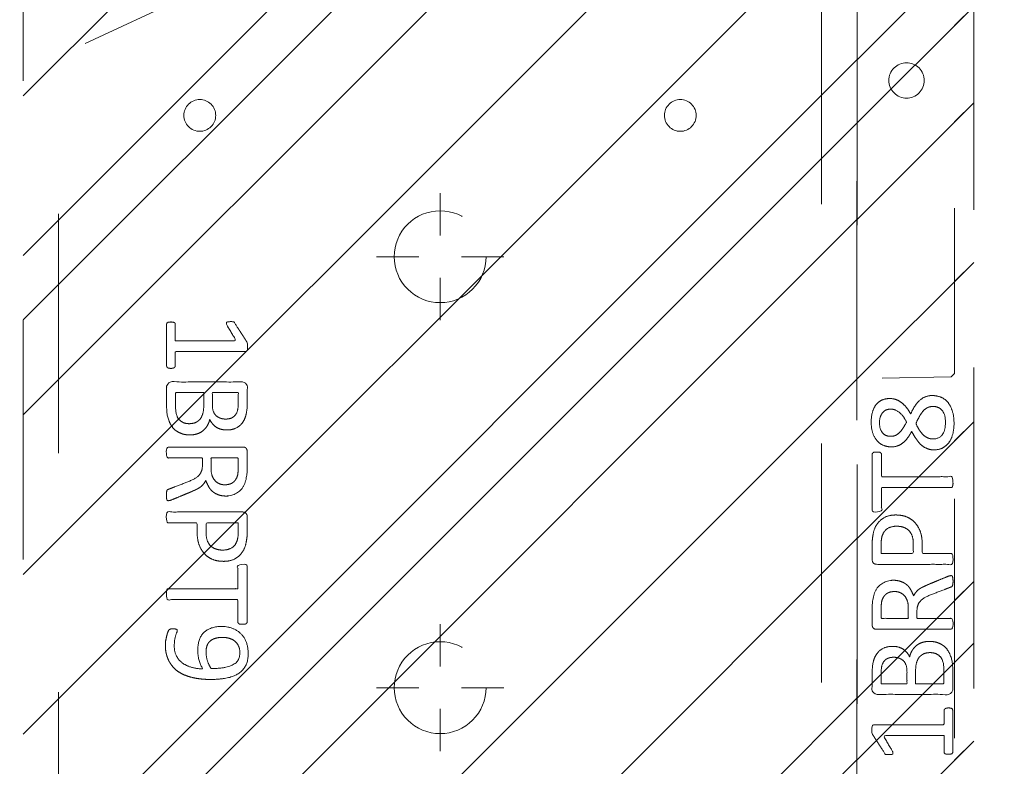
# Model space of a CAD drawing. Header units: inches. Extents: x -465 to -303, y -234 to 7.
# Tile 54 of 71: x -332.45 to -326.96, y -11.98 to -7.82. Entities that reach past the tile are written whole.
import ezdxf

# ---------------------------------------------------------------- set-up
doc = ezdxf.new("R2010")
doc.units = ezdxf.units.IN
doc.header["$LTSCALE"] = 32
doc.header["$MEASUREMENT"] = 0
doc.header["$PDMODE"] = 1
doc.header["$PDSIZE"] = -2
doc.linetypes.add('Dash Style-1', pattern=[0.083328, 0.041656, -0.041672])
for name, color, linetype, lineweight in [('DashLine', 7, 'Dash Style-1', 13), ('DashLineFill', 7, 'Dash Style-1', 13), ('Drawing', 7, 'Continuous', 18), ('Metal-DeskStructure', 7, 'Continuous', 13), ('None', 7, 'Continuous', 18), ('SolidLine', 7, 'Continuous', 15), ('WasteShelf_H', 7, 'Continuous', 18)]:
    doc.layers.add(name, color=color, linetype=linetype, lineweight=lineweight)
pattern_1 = [(45, (0, 0), (-1.613, 1.9357), []), (45, (-1.0608, 1.0608), (-0.472346, 0.41676), [])]

# ---------------------------------------------------------------- blocks, each defined once
blk = doc.blocks.new('Group-10')
at = {"layer": 'DashLine'}
blk.add_line((89.8425, -8.8583), (73.6646, -16.4022), dxfattribs=at)
blk = doc.blocks.new('Group-11')
at = {"layer": 'None'}
blk.add_blockref('Group-10', (0, 0), dxfattribs=at)
blk = doc.blocks.new('SL Utility Cabinet (2D)')
at = {"layer": 'None'}
blk.add_blockref('Group-11', (0, 0), dxfattribs=at)
at = {"layer": 'Drawing', "color": 0, "flags": 1}
for tag in ['Tag', 'Catalog', 'Option1', 'Option2', 'Option3', 'Option4', 'Option5', 'Option6', 'Option7', 'Option8', 'Option9', 'Option10', 'Option11', 'Option12', 'Custom', 'FinishGroup', 'Discount', 'Item2', 'Item3', 'Item6', 'Item8', 'Item9', 'Item10', 'Item12', 'Item13', 'Item16', 'Item18', 'Item19', 'Item20', 'Item21', 'Item22', 'Item23', 'Item24', 'Item25', 'Item1', 'Item4', 'Item5', 'Item7', 'Item11', 'Item14', 'Item15', 'Item17']:
    blk.add_attdef(tag, (-51.5879, 4.5517), '', height=0.00709, dxfattribs=at)
blk = doc.blocks.new('Group-48')
at = {"layer": 'DashLine'}
for p, q in [((0.0002, 3.8189), (0.0002, 4.0551)), ((-0.1179, 3.7008), (-0.3541, 3.7008)), ((0.1183, 3.7008), (0.3545, 3.7008)), ((0.0002, 3.5827), (0.0002, 3.3465))]:
    blk.add_line(p, q, dxfattribs=at)
at = {"layer": 'DashLine', "flags": 128}
blk.add_lwpolyline([(-0.2557, 3.7008), (-0.2545, 3.7259), (-0.2508, 3.7507), (-0.2447, 3.7751), (-0.2362, 3.7987), (-0.2255, 3.8214), (-0.2126, 3.843), (-0.1976, 3.8631), (-0.1808, 3.8817), (-0.1621, 3.8986), (-0.142, 3.9136), (-0.1204, 3.9265), (-0.0977, 3.9372), (-0.0741, 3.9457), (-0.0497, 3.9518), (-0.0249, 3.9555), (0.0002, 3.9567), (0.0253, 3.9555), (0.0501, 3.9518), (0.0745, 3.9457), (0.0981, 3.9372), (0.1208, 3.9265), (0.1424, 3.9136), (0.1625, 3.8986), (0.1812, 3.8817), (0.198, 3.8631), (0.213, 3.843), (0.2259, 3.8214), (0.2366, 3.7987), (0.2451, 3.7751), (0.2512, 3.7507), (0.2549, 3.7259), (0.2561, 3.7008), (0.2549, 3.6757), (0.2512, 3.6509), (0.2451, 3.6265), (0.2366, 3.6029), (0.2259, 3.5802), (0.213, 3.5586), (0.198, 3.5384), (0.1812, 3.5198), (0.1625, 3.503), (0.1424, 3.488), (0.1208, 3.4751), (0.0981, 3.4644), (0.0745, 3.4559), (0.0501, 3.4498), (0.0253, 3.4461), (0.0002, 3.4449), (-0.0249, 3.4461), (-0.0497, 3.4498), (-0.0741, 3.4559), (-0.0977, 3.4644), (-0.1204, 3.4751), (-0.142, 3.488), (-0.1621, 3.503), (-0.1808, 3.5198), (-0.1976, 3.5384), (-0.2126, 3.5586), (-0.2255, 3.5802), (-0.2362, 3.6029), (-0.2447, 3.6265), (-0.2508, 3.6509), (-0.2545, 3.6757)], close=True, dxfattribs=at)
blk = doc.blocks.new('Group-49')
at = {"layer": 'DashLine'}
for p, q in [((0.0002, 6.2205), (0.0002, 6.4567)), ((-0.1179, 6.1024), (-0.3541, 6.1024)), ((0.1183, 6.1024), (0.3545, 6.1024)), ((0.0002, 5.9843), (0.0002, 5.748))]:
    blk.add_line(p, q, dxfattribs=at)
at = {"layer": 'DashLine', "flags": 128}
blk.add_lwpolyline([(-0.2557, 6.1024), (-0.2545, 6.1274), (-0.2508, 6.1523), (-0.2447, 6.1766), (-0.2362, 6.2003), (-0.2255, 6.223), (-0.2126, 6.2445), (-0.1976, 6.2647), (-0.1808, 6.2833), (-0.1621, 6.3002), (-0.142, 6.3151), (-0.1204, 6.3281), (-0.0977, 6.3388), (-0.0741, 6.3472), (-0.0497, 6.3534), (-0.0249, 6.357), (0.0002, 6.3583), (0.0253, 6.357), (0.0501, 6.3534), (0.0745, 6.3472), (0.0981, 6.3388), (0.1208, 6.3281), (0.1424, 6.3151), (0.1625, 6.3002), (0.1812, 6.2833), (0.198, 6.2647), (0.213, 6.2445), (0.2259, 6.223), (0.2366, 6.2003), (0.2451, 6.1766), (0.2512, 6.1523), (0.2549, 6.1274), (0.2561, 6.1024), (0.2549, 6.0773), (0.2512, 6.0524), (0.2451, 6.0281), (0.2366, 6.0044), (0.2259, 5.9817), (0.213, 5.9602), (0.198, 5.94), (0.1812, 5.9214), (0.1625, 5.9045), (0.1424, 5.8896), (0.1208, 5.8767), (0.0981, 5.8659), (0.0745, 5.8575), (0.0501, 5.8514), (0.0253, 5.8477), (0.0002, 5.8465), (-0.0249, 5.8477), (-0.0497, 5.8514), (-0.0741, 5.8575), (-0.0977, 5.8659), (-0.1204, 5.8767), (-0.142, 5.8896), (-0.1621, 5.9045), (-0.1808, 5.9214), (-0.1976, 5.94), (-0.2126, 5.9602), (-0.2255, 5.9817), (-0.2362, 6.0044), (-0.2447, 6.0281), (-0.2508, 6.0524), (-0.2545, 6.0773)], close=True, dxfattribs=at)
blk = doc.blocks.new('Group-51')
at = {"layer": 'SolidLine', "color": 7}
for points, knots in [([(1.2823, 6.0565), (1.3118, 6.0565), (1.3709, 6.0491), (1.4262, 6.0325), (1.4742, 6.0048), (1.5093, 5.9623), (1.5314, 5.9033), (1.5314, 5.8498), (1.5259, 5.8221), (1.5176, 5.7889), (1.5093, 5.7778), (1.4982, 5.7741), (1.4816, 5.7741), (1.4724, 5.776), (1.4668, 5.7778), (1.465, 5.7815), (1.465, 5.7889), (1.4705, 5.8018), (1.4779, 5.8239), (1.4816, 5.8516), (1.4816, 5.9033), (1.4558, 5.9513), (1.4133, 5.9808), (1.3561, 5.9974), (1.3229, 5.9974), (1.334, 5.979), (1.3506, 5.9273), (1.3506, 5.8572), (1.3303, 5.8055), (1.2952, 5.776), (1.2472, 5.7612), (1.1882, 5.7612), (1.1347, 5.7796), (1.0941, 5.8166), (1.0701, 5.8719), (1.0701, 5.9402), (1.083, 5.9826), (1.1107, 6.0159), (1.1476, 6.038), (1.1956, 6.0509), (1.2509, 6.0565), (1.2823, 6.0565)], [0, 0, 0, 0.054342, 0.108683, 0.163025, 0.217366, 0.271708, 0.32605, 0.346749, 0.367448, 0.408846, 0.429545, 0.450244, 0.466803, 0.483362, 0.499922, 0.516481, 0.53304, 0.549599, 0.566158, 0.582718, 0.612524, 0.642331, 0.672137, 0.701944, 0.701944, 0.721255, 0.740567, 0.762023, 0.78348, 0.804937, 0.826394, 0.847851, 0.869308, 0.890765, 0.912222, 0.926851, 0.941481, 0.956111, 0.970741, 0.98537, 1, 1, 1]), ([(1.2768, 5.9956), (1.2325, 5.9956), (1.1411, 5.979), (1.1162, 5.9291), (1.1162, 5.8848), (1.1328, 5.8516), (1.1605, 5.8313), (1.1956, 5.8221), (1.2343, 5.8221), (1.2675, 5.8313), (1.2915, 5.8498), (1.3044, 5.8811), (1.3044, 5.931), (1.2878, 5.979), (1.2768, 5.9956)], [0, 0, 0, 0.066007, 0.19802, 0.264026, 0.330033, 0.39604, 0.462046, 0.528053, 0.60066, 0.673267, 0.745875, 0.818482, 0.909241, 1, 1, 1]), ([(1.1014, 5.7482), (1.1074, 5.7482), (1.118, 5.7482), (1.1236, 5.7445), (1.1273, 5.739), (1.1273, 5.6744), (1.1273, 5.6116), (1.3211, 5.6116), (1.5185, 5.6116), (1.5222, 5.608), (1.5241, 5.6006), (1.5259, 5.5895), (1.5259, 5.5729), (1.5241, 5.5618), (1.5222, 5.5544), (1.5185, 5.5507), (1.3211, 5.5507), (1.1273, 5.5507), (1.1273, 5.488), (1.1273, 5.4234), (1.1236, 5.4179), (1.118, 5.416), (1.1088, 5.4142), (1.0959, 5.4142), (1.0848, 5.416), (1.0793, 5.4179), (1.0756, 5.4234), (1.0756, 5.5812), (1.0756, 5.739), (1.0793, 5.7445), (1.0848, 5.7482), (1.0959, 5.7482), (1.1014, 5.7482)], [0, 0, 0, 0.003046, 0.005389, 0.007733, 0.010076, 0.089744, 0.089744, 0.335779, 0.340465, 0.345152, 0.349838, 0.354524, 0.360382, 0.36624, 0.372099, 0.377957, 0.6855, 0.6855, 0.785085, 0.788014, 0.790943, 0.793872, 0.796801, 0.798998, 0.801195, 0.803391, 0.805588, 0.991213, 0.99341, 0.995606, 0.997803, 1, 1, 1]), ([(1.2066, 5.3983), (1.2417, 5.3983), (1.2952, 5.3761), (1.3321, 5.3355), (1.3543, 5.2765), (1.3543, 5.2091), (1.3543, 5.1842), (1.4345, 5.1842), (1.5185, 5.1842), (1.5222, 5.1805), (1.5241, 5.1731), (1.5259, 5.162), (1.5259, 5.1454), (1.5241, 5.1344), (1.5222, 5.127), (1.5185, 5.1233), (1.3081, 5.1233), (1.0885, 5.1233), (1.0756, 5.1381), (1.0756, 5.1953), (1.0756, 5.258), (1.0793, 5.2839), (1.0867, 5.3208), (1.1088, 5.3577), (1.1402, 5.3854), (1.1826, 5.3983), (1.2066, 5.3983)], [0, 0, 0, 0.066268, 0.132535, 0.198803, 0.26507, 0.303966, 0.303966, 0.429297, 0.43506, 0.440822, 0.446584, 0.452347, 0.456957, 0.461567, 0.466177, 0.470786, 0.728938, 0.745073, 0.761208, 0.845107, 0.870922, 0.896738, 0.922553, 0.948369, 0.974184, 1, 1, 1]), ([(1.2122, 5.3355), (1.1845, 5.3355), (1.1476, 5.3152), (1.131, 5.2857), (1.1254, 5.2543), (1.1254, 5.211), (1.1254, 5.1842), (1.2149, 5.1842), (1.3044, 5.1842), (1.3044, 5.211), (1.3044, 5.2635), (1.2915, 5.3005), (1.2657, 5.3244), (1.2325, 5.3355), (1.2122, 5.3355)], [0, 0, 0, 0.053098, 0.106195, 0.159293, 0.212391, 0.297937, 0.297937, 0.584068, 0.584068, 0.669615, 0.752211, 0.834807, 0.917404, 1, 1, 1]), ([(1.5148, 5.0603), (1.5185, 5.0603), (1.5222, 5.0584), (1.5241, 5.0511), (1.5259, 5.0381), (1.5259, 5.0197), (1.5241, 5.0086), (1.5222, 5.0012), (1.5167, 4.9975), (1.5111, 4.9957), (1.4585, 4.9754), (1.4059, 4.9551), (1.3875, 4.9477), (1.358, 4.9329), (1.3358, 4.9108), (1.3247, 4.8813), (1.3247, 4.8416), (1.3247, 4.8222), (1.4198, 4.8222), (1.5185, 4.8222), (1.5222, 4.8185), (1.5241, 4.8111), (1.5259, 4.8001), (1.5259, 4.7835), (1.5241, 4.7724), (1.5222, 4.765), (1.5185, 4.7613), (1.3072, 4.7613), (1.0867, 4.7613), (1.0756, 4.7761), (1.0756, 4.8314), (1.0756, 4.896), (1.0774, 4.9182), (1.0793, 4.9274), (1.083, 4.9532), (1.1033, 4.9938), (1.1328, 5.0197), (1.1716, 5.0344), (1.2159, 5.0344), (1.2528, 5.0215), (1.2805, 4.9994), (1.2989, 4.9662), (1.3063, 4.9477), (1.3118, 4.9588), (1.3266, 4.9772), (1.3469, 4.992), (1.3746, 5.0049), (1.3912, 5.0123), (1.4401, 5.0326), (1.489, 5.0529), (1.5019, 5.0584), (1.513, 5.0603), (1.5148, 5.0603)], [0, 0, 0, 0.004018, 0.008035, 0.012053, 0.01607, 0.020088, 0.024105, 0.028123, 0.03214, 0.03214, 0.070951, 0.070951, 0.084634, 0.098317, 0.112001, 0.125684, 0.138745, 0.138745, 0.202807, 0.205295, 0.207782, 0.21027, 0.212758, 0.214748, 0.216739, 0.218729, 0.220719, 0.332671, 0.339637, 0.346603, 0.391882, 0.407555, 0.423229, 0.423229, 0.466696, 0.510164, 0.553631, 0.597099, 0.640566, 0.684033, 0.727501, 0.770968, 0.770968, 0.798042, 0.825115, 0.852188, 0.879262, 0.879262, 0.958132, 0.958132, 0.979066, 1, 1, 1]), ([(1.2011, 4.9717), (1.1734, 4.9717), (1.1383, 4.9477), (1.1291, 4.92), (1.1273, 4.9108), (1.1254, 4.8887), (1.1254, 4.8471), (1.1254, 4.8222), (1.2011, 4.8222), (1.2768, 4.8222), (1.2768, 4.8508), (1.2768, 4.9034), (1.2657, 4.9366), (1.2435, 4.9606), (1.2159, 4.9717), (1.2011, 4.9717)], [0, 0, 0, 0.142515, 0.285031, 0.285031, 0.330993, 0.376955, 0.445899, 0.445899, 0.655281, 0.655281, 0.734439, 0.800829, 0.867219, 0.93361, 1, 1, 1]), ([(1.3949, 4.694), (1.417, 4.694), (1.4521, 4.6829), (1.4816, 4.6644), (1.5019, 4.6367), (1.5241, 4.5869), (1.5241, 4.4799), (1.5241, 4.4134), (1.513, 4.3987), (1.2998, 4.3987), (1.0867, 4.3987), (1.0756, 4.4134), (1.0756, 4.4716), (1.0756, 4.5629), (1.0922, 4.6146), (1.1199, 4.6478), (1.1623, 4.6663), (1.2048, 4.6663), (1.2343, 4.6589), (1.2583, 4.6441), (1.2786, 4.6201), (1.2841, 4.6072), (1.2878, 4.6257), (1.3063, 4.6571), (1.334, 4.681), (1.3727, 4.694), (1.3949, 4.694)], [0, 0, 0, 0.031455, 0.06291, 0.094366, 0.125821, 0.188731, 0.266159, 0.275837, 0.285516, 0.435531, 0.44521, 0.454888, 0.521427, 0.574659, 0.627891, 0.681123, 0.734355, 0.762747, 0.791139, 0.819531, 0.847924, 0.847924, 0.885943, 0.923962, 0.961981, 1, 1, 1]), ([(1.3986, 4.6312), (1.3783, 4.6312), (1.3487, 4.6183), (1.3284, 4.5943), (1.3174, 4.5574), (1.3174, 4.4937), (1.3174, 4.4577), (1.3958, 4.4577), (1.4742, 4.4577), (1.4742, 4.5011), (1.4742, 4.5851), (1.4465, 4.6183), (1.417, 4.6312), (1.3986, 4.6312)], [0, 0, 0, 0.079156, 0.158312, 0.237468, 0.316624, 0.419526, 0.419526, 0.643799, 0.643799, 0.767809, 0.883905, 0.941952, 1, 1, 1]), ([(1.1956, 4.6054), (1.1789, 4.6054), (1.1531, 4.5961), (1.1347, 4.5758), (1.1254, 4.5445), (1.1254, 4.4891), (1.1254, 4.4577), (1.1974, 4.4577), (1.2694, 4.4577), (1.2694, 4.4919), (1.2694, 4.5482), (1.2583, 4.5777), (1.238, 4.5961), (1.2103, 4.6054), (1.1956, 4.6054)], [0, 0, 0, 0.074499, 0.148998, 0.223496, 0.297995, 0.395417, 0.395417, 0.61891, 0.61891, 0.724928, 0.793696, 0.862464, 0.931232, 1, 1, 1]), ([(1.5001, 4.3229), (1.5074, 4.3229), (1.5213, 4.3201), (1.5241, 4.3118), (1.5241, 4.1927), (1.5241, 4.0737), (1.5222, 4.07), (1.5167, 4.0663), (1.5074, 4.0645), (1.4945, 4.0645), (1.4853, 4.0663), (1.4798, 4.0682), (1.4761, 4.0737), (1.4761, 4.1226), (1.4761, 4.1697), (1.3063, 4.1697), (1.1365, 4.1697), (1.1623, 4.1263), (1.1882, 4.0829), (1.19, 4.0774), (1.1919, 4.0682), (1.1882, 4.0645), (1.1771, 4.0626), (1.1646, 4.0626), (1.155, 4.0626), (1.1494, 4.0645), (1.1457, 4.0682), (1.1439, 4.0719), (1.1107, 4.1235), (1.0774, 4.1752), (1.0756, 4.1771), (1.0756, 4.1807), (1.0738, 4.1863), (1.0738, 4.2034), (1.0738, 4.2214), (1.0774, 4.2269), (1.0811, 4.2287), (1.2795, 4.2287), (1.4761, 4.2287), (1.4761, 4.2693), (1.4761, 4.3136), (1.4798, 4.3173), (1.4853, 4.321), (1.4945, 4.3229), (1.5001, 4.3229)], [0, 0, 0, 0.00261, 0.007831, 0.010441, 0.176195, 0.178805, 0.181415, 0.184026, 0.186636, 0.188594, 0.190551, 0.192509, 0.194467, 0.244389, 0.244389, 0.424498, 0.424498, 0.47805, 0.47805, 0.484241, 0.490432, 0.496622, 0.502813, 0.507071, 0.510941, 0.514811, 0.518682, 0.518682, 0.576295, 0.576295, 0.578743, 0.58119, 0.583638, 0.590247, 0.593184, 0.596122, 0.599059, 0.911881, 0.911881, 0.976501, 0.982376, 0.988251, 0.994125, 1, 1, 1])]:
    blk.add_open_spline(points, degree=2, knots=knots, dxfattribs=at)
blk = doc.blocks.new('1BRPT9-Bracket (2D)')
at = {"layer": 'DashLineFill', "linetype": 'Continuous', "lineweight": 13}
h = blk.add_hatch(dxfattribs=at)
h.set_pattern_fill('Steel', color=253, style=0, pattern_type=2)
h.set_pattern_definition(pattern_1)
edge = h.paths.add_edge_path()
edge.add_arc((1.6779, -8.4882), 0.252, 270, 360)
edge.add_line((1.9299, -8.4882), (1.9299, -7.4803))
edge.add_line((1.9299, -7.4803), (2.3236, -7.4803))
edge.add_line((2.3236, -7.4803), (2.3236, 7.4611))
edge.add_line((2.3236, 7.4611), (1.9299, 7.4803))
edge.add_line((1.9299, 7.4803), (1.9299, 8.4882))
edge.add_arc((1.6779, 8.4882), 0.252, 360, 450)
edge.add_line((1.6779, 8.7402), (-2.3221, 8.7402))
edge.add_line((-2.3221, 8.7402), (-2.3221, -8.7402))
edge.add_line((-2.3221, -8.7402), (1.6779, -8.7402))
h = blk.add_hatch(dxfattribs=at)
h.set_pattern_fill('Steel', color=253, style=0, pattern_type=2)
h.set_pattern_definition(pattern_1)
h.paths.add_polyline_path([(-1.3378, 3.002), (-1.3291, 3.0015), (-1.3205, 3.0003), (-1.3121, 2.9982), (-1.3039, 2.9952), (-1.2961, 2.9915), (-1.2886, 2.987), (-1.2816, 2.9819), (-1.2752, 2.976), (-1.2693, 2.9696), (-1.2642, 2.9626), (-1.2597, 2.9551), (-1.256, 2.9473), (-1.253, 2.9391), (-1.2509, 2.9307), (-1.2497, 2.9221), (-1.2492, 2.9134), (-1.2497, 2.9047), (-1.2509, 2.8961), (-1.253, 2.8877), (-1.256, 2.8795), (-1.2597, 2.8716), (-1.2642, 2.8642), (-1.2693, 2.8572), (-1.2752, 2.8507), (-1.2816, 2.8449), (-1.2886, 2.8397), (-1.2961, 2.8353), (-1.3039, 2.8315), (-1.3121, 2.8286), (-1.3205, 2.8265), (-1.3291, 2.8252), (-1.3378, 2.8248), (-1.3465, 2.8252), (-1.3551, 2.8265), (-1.3635, 2.8286), (-1.3717, 2.8315), (-1.3796, 2.8353), (-1.387, 2.8397), (-1.394, 2.8449), (-1.4005, 2.8507), (-1.4063, 2.8572), (-1.4115, 2.8642), (-1.4159, 2.8716), (-1.4197, 2.8795), (-1.4226, 2.8877), (-1.4247, 2.8961), (-1.426, 2.9047), (-1.4264, 2.9134), (-1.426, 2.9221), (-1.4247, 2.9307), (-1.4226, 2.9391), (-1.4197, 2.9473), (-1.4159, 2.9551), (-1.4115, 2.9626), (-1.4063, 2.9696), (-1.4005, 2.976), (-1.394, 2.9819), (-1.387, 2.987), (-1.3796, 2.9915), (-1.3717, 2.9952), (-1.3635, 2.9982), (-1.3551, 3.0003), (-1.3465, 3.0015)])
h = blk.add_hatch(dxfattribs=at)
h.set_pattern_fill('Steel', color=253, style=0, pattern_type=2)
h.set_pattern_definition(pattern_1)
h.paths.add_polyline_path([(1.3393, 3.002), (1.348, 3.0015), (1.3566, 3.0003), (1.3651, 2.9982), (1.3732, 2.9952), (1.3811, 2.9915), (1.3886, 2.987), (1.3955, 2.9819), (1.402, 2.976), (1.4078, 2.9696), (1.413, 2.9626), (1.4175, 2.9551), (1.4212, 2.9473), (1.4241, 2.9391), (1.4262, 2.9307), (1.4275, 2.9221), (1.4279, 2.9134), (1.4275, 2.9047), (1.4262, 2.8961), (1.4241, 2.8877), (1.4212, 2.8795), (1.4175, 2.8716), (1.413, 2.8642), (1.4078, 2.8572), (1.402, 2.8507), (1.3955, 2.8449), (1.3886, 2.8397), (1.3811, 2.8353), (1.3732, 2.8315), (1.3651, 2.8286), (1.3566, 2.8265), (1.348, 2.8252), (1.3393, 2.8248), (1.3307, 2.8252), (1.3221, 2.8265), (1.3136, 2.8286), (1.3054, 2.8315), (1.2976, 2.8353), (1.2901, 2.8397), (1.2832, 2.8449), (1.2767, 2.8507), (1.2709, 2.8572), (1.2657, 2.8642), (1.2612, 2.8716), (1.2575, 2.8795), (1.2546, 2.8877), (1.2525, 2.8961), (1.2512, 2.9047), (1.2508, 2.9134), (1.2512, 2.9221), (1.2525, 2.9307), (1.2546, 2.9391), (1.2575, 2.9473), (1.2612, 2.9551), (1.2657, 2.9626), (1.2709, 2.9696), (1.2767, 2.976), (1.2832, 2.9819), (1.2901, 2.987), (1.2976, 2.9915), (1.3054, 2.9952), (1.3136, 2.9982), (1.3221, 3.0003), (1.3307, 3.0015)])
at = {"layer": 'DashLineFill'}
for p, q in [((-2.1252, 8.7402), (-2.1252, -8.7402)), ((2.1268, 7.4611), (2.1268, -7.4803))]:
    blk.add_line(p, q, dxfattribs=at)
at = {"layer": 'DashLineFill', "flags": 128}
blk.add_lwpolyline([(1.6779, -8.7402, 0.414214), (1.9299, -8.4882), (1.9299, -7.4803), (2.3236, -7.4803), (2.3236, 7.4611), (1.9299, 7.4803), (1.9299, 8.4882, 0.414214), (1.6779, 8.7402), (-2.3221, 8.7402), (-2.3221, -8.7402)], format="xyb", close=True, dxfattribs=at)
for points in [[(-1.3378, 3.002), (-1.3291, 3.0015), (-1.3205, 3.0003), (-1.3121, 2.9982), (-1.3039, 2.9952), (-1.2961, 2.9915), (-1.2886, 2.987), (-1.2816, 2.9819), (-1.2752, 2.976), (-1.2693, 2.9696), (-1.2642, 2.9626), (-1.2597, 2.9551), (-1.256, 2.9473), (-1.253, 2.9391), (-1.2509, 2.9307), (-1.2497, 2.9221), (-1.2492, 2.9134), (-1.2497, 2.9047), (-1.2509, 2.8961), (-1.253, 2.8877), (-1.256, 2.8795), (-1.2597, 2.8716), (-1.2642, 2.8642), (-1.2693, 2.8572), (-1.2752, 2.8507), (-1.2816, 2.8449), (-1.2886, 2.8397), (-1.2961, 2.8353), (-1.3039, 2.8315), (-1.3121, 2.8286), (-1.3205, 2.8265), (-1.3291, 2.8252), (-1.3378, 2.8248), (-1.3465, 2.8252), (-1.3551, 2.8265), (-1.3635, 2.8286), (-1.3717, 2.8315), (-1.3796, 2.8353), (-1.387, 2.8397), (-1.394, 2.8449), (-1.4005, 2.8507), (-1.4063, 2.8572), (-1.4115, 2.8642), (-1.4159, 2.8716), (-1.4197, 2.8795), (-1.4226, 2.8877), (-1.4247, 2.8961), (-1.426, 2.9047), (-1.4264, 2.9134), (-1.426, 2.9221), (-1.4247, 2.9307), (-1.4226, 2.9391), (-1.4197, 2.9473), (-1.4159, 2.9551), (-1.4115, 2.9626), (-1.4063, 2.9696), (-1.4005, 2.976), (-1.394, 2.9819), (-1.387, 2.987), (-1.3796, 2.9915), (-1.3717, 2.9952), (-1.3635, 2.9982), (-1.3551, 3.0003), (-1.3465, 3.0015)], [(1.3393, 3.002), (1.348, 3.0015), (1.3566, 3.0003), (1.3651, 2.9982), (1.3732, 2.9952), (1.3811, 2.9915), (1.3886, 2.987), (1.3955, 2.9819), (1.402, 2.976), (1.4078, 2.9696), (1.413, 2.9626), (1.4175, 2.9551), (1.4212, 2.9473), (1.4241, 2.9391), (1.4262, 2.9307), (1.4275, 2.9221), (1.4279, 2.9134), (1.4275, 2.9047), (1.4262, 2.8961), (1.4241, 2.8877), (1.4212, 2.8795), (1.4175, 2.8716), (1.413, 2.8642), (1.4078, 2.8572), (1.402, 2.8507), (1.3955, 2.8449), (1.3886, 2.8397), (1.3811, 2.8353), (1.3732, 2.8315), (1.3651, 2.8286), (1.3566, 2.8265), (1.348, 2.8252), (1.3393, 2.8248), (1.3307, 2.8252), (1.3221, 2.8265), (1.3136, 2.8286), (1.3054, 2.8315), (1.2976, 2.8353), (1.2901, 2.8397), (1.2832, 2.8449), (1.2767, 2.8507), (1.2709, 2.8572), (1.2657, 2.8642), (1.2612, 2.8716), (1.2575, 2.8795), (1.2546, 2.8877), (1.2525, 2.8961), (1.2512, 2.9047), (1.2508, 2.9134), (1.2512, 2.9221), (1.2525, 2.9307), (1.2546, 2.9391), (1.2575, 2.9473), (1.2612, 2.9551), (1.2657, 2.9626), (1.2709, 2.9696), (1.2767, 2.976), (1.2832, 2.9819), (1.2901, 2.987), (1.2976, 2.9915), (1.3054, 2.9952), (1.3136, 2.9982), (1.3221, 3.0003), (1.3307, 3.0015)]]:
    blk.add_lwpolyline(points, close=True, dxfattribs=at)
at = {"layer": 'DashLineFill', "linetype": 'Continuous', "lineweight": 5}
for p in [(0.0002, 6.1024), (0.0002, 3.7008)]:
    blk.add_point(p, dxfattribs=at)
at = {"layer": 'Metal-DeskStructure', "color": 7}
for name in ['Group-49', 'Group-48']:
    blk.add_blockref(name, (0, 0), dxfattribs=at)
at = {"layer": 'SolidLine', "color": 7}
blk.add_blockref('Group-51', (0, 0), dxfattribs=at)
blk = doc.blocks.new('Group-60')
at = {"layer": 'WasteShelf_H', "color": 7}
for points, knots in [([(-2.8316, 6.2154), (-2.839, 6.2154), (-2.8528, 6.2182), (-2.8556, 6.2265), (-2.8556, 6.3455), (-2.8556, 6.4645), (-2.8537, 6.4682), (-2.8482, 6.4719), (-2.839, 6.4738), (-2.826, 6.4738), (-2.8168, 6.4719), (-2.8113, 6.4701), (-2.8076, 6.4645), (-2.8076, 6.4156), (-2.8076, 6.3686), (-2.6378, 6.3686), (-2.468, 6.3686), (-2.4938, 6.4119), (-2.5197, 6.4553), (-2.5215, 6.4609), (-2.5234, 6.4701), (-2.5197, 6.4738), (-2.5086, 6.4756), (-2.4962, 6.4756), (-2.4865, 6.4756), (-2.4809, 6.4738), (-2.4772, 6.4701), (-2.4754, 6.4664), (-2.4422, 6.4147), (-2.409, 6.363), (-2.4071, 6.3612), (-2.4071, 6.3575), (-2.4053, 6.352), (-2.4053, 6.3349), (-2.4053, 6.3169), (-2.409, 6.3114), (-2.4126, 6.3095), (-2.611, 6.3095), (-2.8076, 6.3095), (-2.8076, 6.2689), (-2.8076, 6.2246), (-2.8113, 6.2209), (-2.8168, 6.2173), (-2.826, 6.2154), (-2.8316, 6.2154)], [0, 0, 0, 0.00261, 0.007831, 0.010441, 0.176195, 0.178805, 0.181415, 0.184026, 0.186636, 0.188594, 0.190551, 0.192509, 0.194467, 0.244389, 0.244389, 0.424498, 0.424498, 0.47805, 0.47805, 0.484241, 0.490432, 0.496622, 0.502813, 0.507071, 0.510941, 0.514811, 0.518682, 0.518682, 0.576295, 0.576295, 0.578743, 0.58119, 0.583638, 0.590247, 0.593184, 0.596122, 0.599059, 0.911881, 0.911881, 0.976501, 0.982376, 0.988251, 0.994125, 1, 1, 1]), ([(-2.7264, 5.8443), (-2.7485, 5.8443), (-2.7836, 5.8554), (-2.8131, 5.8738), (-2.8334, 5.9015), (-2.8556, 5.9513), (-2.8556, 6.0584), (-2.8556, 6.1248), (-2.8445, 6.1396), (-2.6313, 6.1396), (-2.4182, 6.1396), (-2.4071, 6.1248), (-2.4071, 6.0667), (-2.4071, 5.9753), (-2.4237, 5.9237), (-2.4514, 5.8904), (-2.4938, 5.872), (-2.5363, 5.872), (-2.5658, 5.8794), (-2.5898, 5.8941), (-2.6101, 5.9181), (-2.6157, 5.931), (-2.6193, 5.9126), (-2.6378, 5.8812), (-2.6655, 5.8572), (-2.7042, 5.8443), (-2.7264, 5.8443)], [0, 0, 0, 0.031455, 0.06291, 0.094366, 0.125821, 0.188731, 0.266159, 0.275837, 0.285516, 0.435531, 0.44521, 0.454888, 0.521427, 0.574659, 0.627891, 0.681123, 0.734355, 0.762747, 0.791139, 0.819531, 0.847924, 0.847924, 0.885943, 0.923962, 0.961981, 1, 1, 1]), ([(-2.7301, 5.907), (-2.7098, 5.907), (-2.6802, 5.92), (-2.6599, 5.944), (-2.6489, 5.9809), (-2.6489, 6.0445), (-2.6489, 6.0805), (-2.7273, 6.0805), (-2.8057, 6.0805), (-2.8057, 6.0371), (-2.8057, 5.9532), (-2.7781, 5.92), (-2.7485, 5.907), (-2.7301, 5.907)], [0, 0, 0, 0.079156, 0.158312, 0.237468, 0.316624, 0.419526, 0.419526, 0.643799, 0.643799, 0.767809, 0.883905, 0.941952, 1, 1, 1]), ([(-2.5271, 5.9329), (-2.5105, 5.9329), (-2.4846, 5.9421), (-2.4662, 5.9624), (-2.4569, 5.9938), (-2.4569, 6.0491), (-2.4569, 6.0805), (-2.5289, 6.0805), (-2.6009, 6.0805), (-2.6009, 6.0464), (-2.6009, 5.9901), (-2.5898, 5.9606), (-2.5695, 5.9421), (-2.5418, 5.9329), (-2.5271, 5.9329)], [0, 0, 0, 0.074499, 0.148998, 0.223496, 0.297995, 0.395417, 0.395417, 0.61891, 0.61891, 0.724928, 0.793696, 0.862464, 0.931232, 1, 1, 1]), ([(-2.8463, 5.478), (-2.85, 5.478), (-2.8537, 5.4798), (-2.8556, 5.4872), (-2.8574, 5.5001), (-2.8574, 5.5186), (-2.8556, 5.5296), (-2.8537, 5.537), (-2.8482, 5.5407), (-2.8426, 5.5426), (-2.79, 5.5629), (-2.7375, 5.5832), (-2.719, 5.5906), (-2.6895, 5.6053), (-2.6673, 5.6275), (-2.6563, 5.657), (-2.6563, 5.6967), (-2.6563, 5.716), (-2.7513, 5.716), (-2.85, 5.716), (-2.8537, 5.7197), (-2.8556, 5.7271), (-2.8574, 5.7382), (-2.8574, 5.7548), (-2.8556, 5.7659), (-2.8537, 5.7733), (-2.85, 5.7769), (-2.6387, 5.7769), (-2.4182, 5.7769), (-2.4071, 5.7622), (-2.4071, 5.7068), (-2.4071, 5.6422), (-2.409, 5.6201), (-2.4108, 5.6108), (-2.4145, 5.585), (-2.4348, 5.5444), (-2.4643, 5.5186), (-2.5031, 5.5038), (-2.5474, 5.5038), (-2.5843, 5.5167), (-2.612, 5.5389), (-2.6304, 5.5721), (-2.6378, 5.5906), (-2.6433, 5.5795), (-2.6581, 5.561), (-2.6784, 5.5463), (-2.7061, 5.5333), (-2.7227, 5.526), (-2.7716, 5.5057), (-2.8205, 5.4854), (-2.8334, 5.4798), (-2.8445, 5.478), (-2.8463, 5.478)], [0, 0, 0, 0.004018, 0.008035, 0.012053, 0.01607, 0.020088, 0.024105, 0.028123, 0.03214, 0.03214, 0.070951, 0.070951, 0.084634, 0.098317, 0.112001, 0.125684, 0.138745, 0.138745, 0.202807, 0.205295, 0.207782, 0.21027, 0.212758, 0.214748, 0.216739, 0.218729, 0.220719, 0.332671, 0.339637, 0.346603, 0.391882, 0.407555, 0.423229, 0.423229, 0.466696, 0.510164, 0.553631, 0.597099, 0.640566, 0.684033, 0.727501, 0.770968, 0.770968, 0.798042, 0.825115, 0.852188, 0.879262, 0.879262, 0.958132, 0.958132, 0.979066, 1, 1, 1]), ([(-2.5326, 5.5666), (-2.5049, 5.5666), (-2.4699, 5.5906), (-2.4606, 5.6182), (-2.4588, 5.6275), (-2.4569, 5.6496), (-2.4569, 5.6911), (-2.4569, 5.716), (-2.5326, 5.716), (-2.6083, 5.716), (-2.6083, 5.6874), (-2.6083, 5.6348), (-2.5972, 5.6016), (-2.5751, 5.5776), (-2.5474, 5.5666), (-2.5326, 5.5666)], [0, 0, 0, 0.142515, 0.285031, 0.285031, 0.330993, 0.376955, 0.445899, 0.445899, 0.655281, 0.655281, 0.734439, 0.800829, 0.867219, 0.93361, 1, 1, 1]), ([(-2.5381, 5.14), (-2.5732, 5.14), (-2.6267, 5.1621), (-2.6636, 5.2027), (-2.6858, 5.2618), (-2.6858, 5.3291), (-2.6858, 5.3541), (-2.7661, 5.3541), (-2.85, 5.3541), (-2.8537, 5.3578), (-2.8556, 5.3651), (-2.8574, 5.3762), (-2.8574, 5.3928), (-2.8556, 5.4039), (-2.8537, 5.4113), (-2.85, 5.415), (-2.6396, 5.415), (-2.42, 5.415), (-2.4071, 5.4002), (-2.4071, 5.343), (-2.4071, 5.2802), (-2.4108, 5.2544), (-2.4182, 5.2175), (-2.4403, 5.1806), (-2.4717, 5.1529), (-2.5141, 5.14), (-2.5381, 5.14)], [0, 0, 0, 0.066268, 0.132535, 0.198803, 0.26507, 0.303966, 0.303966, 0.429297, 0.43506, 0.440822, 0.446584, 0.452347, 0.456957, 0.461567, 0.466177, 0.470786, 0.728938, 0.745073, 0.761208, 0.845107, 0.870922, 0.896738, 0.922553, 0.948369, 0.974184, 1, 1, 1]), ([(-2.5437, 5.2027), (-2.516, 5.2027), (-2.4791, 5.223), (-2.4625, 5.2526), (-2.4569, 5.2839), (-2.4569, 5.3273), (-2.4569, 5.3541), (-2.5464, 5.3541), (-2.6359, 5.3541), (-2.6359, 5.3273), (-2.6359, 5.2747), (-2.623, 5.2378), (-2.5972, 5.2138), (-2.564, 5.2027), (-2.5437, 5.2027)], [0, 0, 0, 0.053098, 0.106195, 0.159293, 0.212391, 0.297937, 0.297937, 0.584068, 0.584068, 0.669615, 0.752211, 0.834807, 0.917404, 1, 1, 1]), ([(-2.4329, 4.7901), (-2.4389, 4.7901), (-2.4496, 4.7901), (-2.4551, 4.7937), (-2.4588, 4.7993), (-2.4588, 4.8639), (-2.4588, 4.9266), (-2.6526, 4.9266), (-2.85, 4.9266), (-2.8537, 4.9303), (-2.8556, 4.9377), (-2.8574, 4.9488), (-2.8574, 4.9654), (-2.8556, 4.9764), (-2.8537, 4.9838), (-2.85, 4.9875), (-2.6526, 4.9875), (-2.4588, 4.9875), (-2.4588, 5.0503), (-2.4588, 5.1149), (-2.4551, 5.1204), (-2.4496, 5.1222), (-2.4403, 5.1241), (-2.4274, 5.1241), (-2.4163, 5.1222), (-2.4108, 5.1204), (-2.4071, 5.1149), (-2.4071, 4.9571), (-2.4071, 4.7993), (-2.4108, 4.7937), (-2.4163, 4.7901), (-2.4274, 4.7901), (-2.4329, 4.7901)], [0, 0, 0, 0.003046, 0.005389, 0.007733, 0.010076, 0.089744, 0.089744, 0.335779, 0.340465, 0.345152, 0.349838, 0.354524, 0.360382, 0.36624, 0.372099, 0.377957, 0.6855, 0.6855, 0.785085, 0.788014, 0.790943, 0.793872, 0.796801, 0.798998, 0.801195, 0.803391, 0.805588, 0.991213, 0.99341, 0.995606, 0.997803, 1, 1, 1]), ([(-2.7411, 4.4744), (-2.7688, 4.4744), (-2.815, 4.4947), (-2.8463, 4.5353), (-2.8629, 4.5925), (-2.8629, 4.6626), (-2.8482, 4.718), (-2.8187, 4.7568), (-2.7781, 4.7771), (-2.7301, 4.7771), (-2.695, 4.7623), (-2.6655, 4.7365), (-2.6396, 4.6977), (-2.6267, 4.6737), (-2.6157, 4.6959), (-2.5917, 4.7272), (-2.564, 4.7494), (-2.5326, 4.7605), (-2.4902, 4.7605), (-2.4496, 4.7438), (-2.4182, 4.7088), (-2.4016, 4.6571), (-2.4016, 4.587), (-2.4182, 4.5372), (-2.4459, 4.5058), (-2.4828, 4.491), (-2.5234, 4.491), (-2.5547, 4.5021), (-2.5843, 4.5242), (-2.6101, 4.5556), (-2.6212, 4.5778), (-2.6544, 4.5002), (-2.7208, 4.4744), (-2.7411, 4.4744)], [0, 0, 0, 0.040945, 0.08189, 0.122836, 0.163781, 0.200632, 0.237482, 0.274333, 0.311184, 0.338205, 0.365227, 0.392248, 0.419269, 0.419269, 0.443822, 0.468375, 0.492928, 0.51748, 0.549396, 0.581313, 0.613229, 0.645145, 0.677061, 0.708977, 0.740893, 0.772809, 0.799408, 0.826007, 0.852606, 0.879205, 0.879205, 0.969801, 1, 1, 1]), ([(-2.7467, 4.5353), (-2.7301, 4.5353), (-2.7042, 4.5464), (-2.6821, 4.5704), (-2.6618, 4.6054), (-2.6507, 4.6294), (-2.6599, 4.6516), (-2.6821, 4.6848), (-2.7042, 4.7051), (-2.7301, 4.7162), (-2.815, 4.7162), (-2.815, 4.5796), (-2.7781, 4.5353), (-2.7467, 4.5353)], [0, 0, 0, 0.062166, 0.124332, 0.186498, 0.248664, 0.248664, 0.305108, 0.361552, 0.417996, 0.474441, 0.742583, 0.871292, 1, 1, 1]), ([(-2.5105, 4.5501), (-2.4957, 4.5501), (-2.4735, 4.5593), (-2.4569, 4.5796), (-2.4477, 4.6073), (-2.4477, 4.6626), (-2.4809, 4.7014), (-2.5252, 4.7014), (-2.5474, 4.6922), (-2.5677, 4.6719), (-2.588, 4.6423), (-2.599, 4.622), (-2.5806, 4.587), (-2.5363, 4.5501), (-2.5105, 4.5501)], [0, 0, 0, 0.064819, 0.129638, 0.194457, 0.259276, 0.388914, 0.518552, 0.583375, 0.648198, 0.71302, 0.777843, 0.777843, 0.888922, 1, 1, 1])]:
    blk.add_open_spline(points, degree=2, knots=knots, dxfattribs=at)
blk = doc.blocks.new('1BRPT8_Cover (2D)')
at = {"layer": 'DashLineFill', "linetype": 'Continuous', "lineweight": 13}
h = blk.add_hatch(dxfattribs=at)
h.set_pattern_fill('Steel', color=253, style=0, pattern_type=2)
h.set_pattern_definition(pattern_1)
h.paths.add_polyline_path([(-1.5945, -8.7638), (-2.3228, -8.7638), (-2.3228, -8.7511), (-2.8261, -8.7423), (-2.8664, -8.7028), (-2.8664, -6.673), (-2.8472, -6.6533), (-2.3228, -6.6441), (-2.3228, -6.5842), (-2.8472, -6.5751), (-2.8664, -6.5554), (-2.8664, -4.4682), (-2.8472, -4.4486), (-2.3228, -4.4394), (-2.3228, -4.3795), (-2.8472, -4.3703), (-2.8664, -4.3507), (-2.8664, -2.2635), (-2.8472, -2.2438), (-2.3228, -2.2347), (-2.3228, -2.1748), (-2.8472, -2.1656), (-2.8664, -2.1459), (-2.8664, -0.0588), (-2.8472, -0.0391), (-2.3228, -0.03), (-2.3228, 0.03), (-2.8472, 0.0391), (-2.8664, 0.0588), (-2.8664, 2.1459), (-2.8472, 2.1656), (-2.3228, 2.1748), (-2.3228, 2.2347), (-2.8472, 2.2438), (-2.8664, 2.2635), (-2.8664, 4.3507), (-2.8472, 4.3703), (-2.3228, 4.3795), (-2.3228, 4.4394), (-2.8472, 4.4486), (-2.8664, 4.4682), (-2.8655, 6.5554), (-2.8472, 6.5751), (-2.3228, 6.5842), (-2.3228, 6.6441), (-2.8472, 6.6533), (-2.8664, 6.673), (-2.8664, 8.7028), (-2.8261, 8.7423), (-1.5945, 8.7638), (-1.5945, 8.8583), (-2.9724, 8.8583), (-2.9724, -8.8583), (-1.5945, -8.8583)])
h = blk.add_hatch(dxfattribs=at)
h.set_pattern_fill('Steel', color=253, style=0, pattern_type=2)
h.set_pattern_definition(pattern_1)
h.paths.add_polyline_path([(-2.3228, 8.8583), (-2.3228, -8.8583), (-2.9724, -8.8583), (-2.9724, 8.8583)])
at = {"layer": 'DashLineFill', "flags": 128}
for points in [[(-1.5945, -8.7638), (-2.3228, -8.7638), (-2.3228, -8.7511), (-2.8261, -8.7423), (-2.8664, -8.7028), (-2.8664, -6.673), (-2.8472, -6.6533), (-2.3228, -6.6441), (-2.3228, -6.5842), (-2.8472, -6.5751), (-2.8664, -6.5554), (-2.8664, -4.4682), (-2.8472, -4.4486), (-2.3228, -4.4394), (-2.3228, -4.3795), (-2.8472, -4.3703), (-2.8664, -4.3507), (-2.8664, -2.2635), (-2.8472, -2.2438), (-2.3228, -2.2347), (-2.3228, -2.1748), (-2.8472, -2.1656), (-2.8664, -2.1459), (-2.8664, -0.0588), (-2.8472, -0.0391), (-2.3228, -0.03), (-2.3228, 0.03), (-2.8472, 0.0391), (-2.8664, 0.0588), (-2.8664, 2.1459), (-2.8472, 2.1656), (-2.3228, 2.1748), (-2.3228, 2.2347), (-2.8472, 2.2438), (-2.8664, 2.2635), (-2.8664, 4.3507), (-2.8472, 4.3703), (-2.3228, 4.3795), (-2.3228, 4.4394), (-2.8472, 4.4486), (-2.8664, 4.4682), (-2.8655, 6.5554), (-2.8472, 6.5751), (-2.3228, 6.5842), (-2.3228, 6.6441), (-2.8472, 6.6533), (-2.8664, 6.673), (-2.8664, 8.7028), (-2.8261, 8.7423), (-1.5945, 8.7638), (-1.5945, 8.8583), (-2.9724, 8.8583), (-2.9724, -8.8583), (-1.5945, -8.8583)], [(-2.3228, 8.8583), (-2.3228, -8.8583), (-2.9724, -8.8583), (-2.9724, 8.8583)]]:
    blk.add_lwpolyline(points, close=True, dxfattribs=at)
at = {"layer": 'SolidLine', "flags": 128}
blk.add_lwpolyline([(-2.5, 2.7185), (-2.5005, 2.7089), (-2.5019, 2.6993), (-2.5042, 2.6899), (-2.5075, 2.6808), (-2.5116, 2.6721), (-2.5166, 2.6638), (-2.5223, 2.6561), (-2.5288, 2.6489), (-2.536, 2.6424), (-2.5437, 2.6367), (-2.552, 2.6317), (-2.5608, 2.6276), (-2.5699, 2.6243), (-2.5792, 2.622), (-2.5888, 2.6206), (-2.5984, 2.6201), (-2.6081, 2.6206), (-2.6176, 2.622), (-2.627, 2.6243), (-2.6361, 2.6276), (-2.6448, 2.6317), (-2.6531, 2.6367), (-2.6609, 2.6424), (-2.668, 2.6489), (-2.6745, 2.6561), (-2.6803, 2.6638), (-2.6852, 2.6721), (-2.6894, 2.6808), (-2.6926, 2.6899), (-2.695, 2.6993), (-2.6964, 2.7089), (-2.6969, 2.7185), (-2.6964, 2.7282), (-2.695, 2.7377), (-2.6926, 2.7471), (-2.6894, 2.7562), (-2.6852, 2.7649), (-2.6803, 2.7732), (-2.6745, 2.7809), (-2.668, 2.7881), (-2.6609, 2.7946), (-2.6531, 2.8003), (-2.6448, 2.8053), (-2.6361, 2.8094), (-2.627, 2.8127), (-2.6176, 2.815), (-2.6081, 2.8165), (-2.5984, 2.8169), (-2.5888, 2.8165), (-2.5792, 2.815), (-2.5699, 2.8127), (-2.5608, 2.8094), (-2.552, 2.8053), (-2.5437, 2.8003), (-2.536, 2.7946), (-2.5288, 2.7881), (-2.5223, 2.7809), (-2.5166, 2.7732), (-2.5116, 2.7649), (-2.5075, 2.7562), (-2.5042, 2.7471), (-2.5019, 2.7377), (-2.5005, 2.7282)], close=True, dxfattribs=at)
at = {"layer": 'WasteShelf_H', "color": 7}
blk.add_blockref('Group-60', (0, 0), dxfattribs=at)
blk = doc.blocks.new('Group-71')
at = {"layer": 'None', "color": 7, "rotation": 180}
for name in ['1BRPT8_Cover (2D)', '1BRPT9-Bracket (2D)']:
    blk.add_blockref(name, (80.9449, -11.4173), dxfattribs=at)
blk = doc.blocks.new('Group-78')
at = {"layer": 'None'}
blk.add_blockref('Group-71', (0, 0), dxfattribs=at)
blk = doc.blocks.new('SL L Desk (2D)')
at = {"layer": 'None'}
blk.add_blockref('Group-78', (0, 0), dxfattribs=at)
at = {"layer": 'Drawing', "color": 0, "flags": 1}
for tag in ['Tag', 'Catalog', 'Option1', 'Option2', 'Option3', 'Option4', 'Option5', 'Option6', 'Option7', 'Option8', 'Option9', 'Option10', 'Option11', 'Option12', 'Custom', 'FinishGroup', 'Discount', 'Item2', 'Item3', 'Item6', 'Item9', 'Item10', 'Item12', 'Item13', 'Item16', 'Item19', 'Item20', 'Item21', 'Item22', 'Item23', 'Item24', 'Item25', 'Item8', 'Item18', 'Item1', 'Item4', 'Item5', 'Item7', 'Item11', 'Item14', 'Item15', 'Item17']:
    blk.add_attdef(tag, (-51.5877, -65.641), '', height=0.00709, dxfattribs=at)

msp = doc.modelspace()

# ---------------------------------------------------------------- block references
at = {"layer": 'Drawing'}
msp.add_blockref('SL Utility Cabinet (2D)', (-411.0472, 5.9764), dxfattribs=at)

# ---------------------------------------------------------------- next in the draw order: block references
msp.add_blockref('SL L Desk (2D)', (-411.047, 5.9764), dxfattribs=at)

doc.saveas('drawing.dxf')
